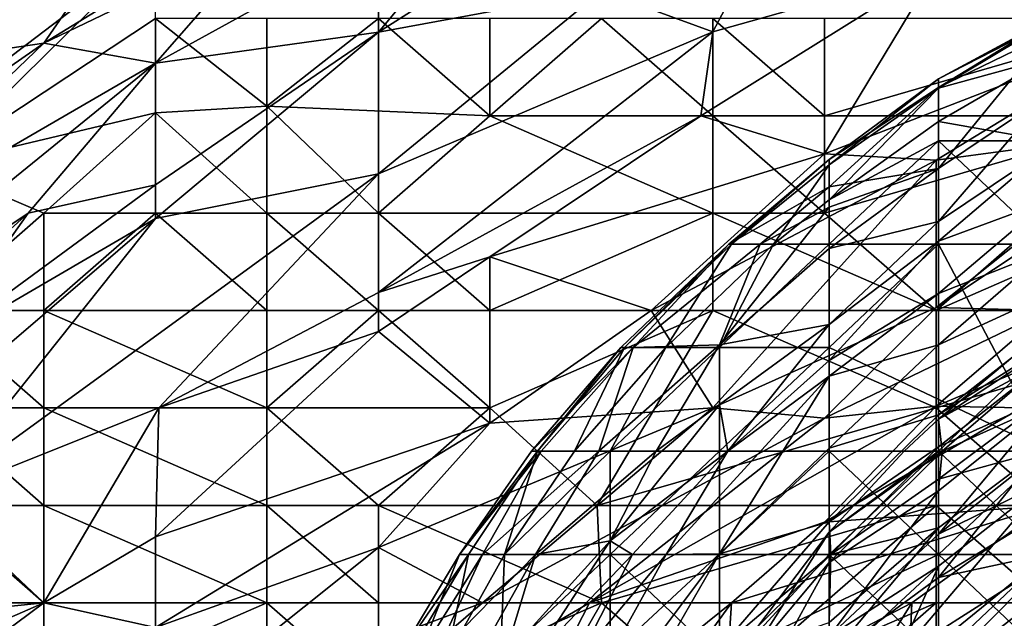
# Model space of a CAD drawing. Extents: x -1.1 to 1.1, y -0.36 to 0.36.
# Tile 107 of 256: x -1.0064 to -0.9669, y 0.2343 to 0.2584. Entities that reach past the tile are written whole.
import ezdxf

# ---------------------------------------------------------------- set-up
doc = ezdxf.new("R2010")
doc.units = 0

msp = doc.modelspace()

# ---------------------------------------------------------------- linework, layer by layer
for points in [[(-0.97859, 0.257877, 0.584769), (-0.983061, 0.259519, 0.596487), (-0.974119, 0.266357, 0.600394)], [(-0.974119, 0.266357, 0.600394), (-0.969648, 0.260409, 0.576956), (-0.97859, 0.257877, 0.584769)], [(-1.000946, 0.26131, 0.752737), (-1.000946, 0.265383, 0.748831), (-1.009887, 0.257547, 0.752737)], [(-1.009887, 0.260718, 0.748831), (-1.009887, 0.257547, 0.752737), (-1.000946, 0.265383, 0.748831)], [(-0.992004, 0.265645, 0.63555), (-1.005416, 0.257425, 0.639456), (-1.000946, 0.263922, 0.655081)], [(-0.992004, 0.265645, 0.63555), (-0.996475, 0.261734, 0.631644), (-1.005416, 0.257425, 0.639456)], [(-1.009887, 0.256765, 0.651175), (-1.000946, 0.263922, 0.655081), (-1.005416, 0.257425, 0.639456)], [(-1.009887, 0.259011, 0.662894), (-1.000946, 0.263922, 0.655081), (-1.009887, 0.256765, 0.651175)], [(-0.987532, 0.263235, 0.616019), (-0.983061, 0.263565, 0.608206), (-0.992004, 0.257869, 0.608206)], [(-0.992004, 0.257869, 0.608206), (-0.983061, 0.263565, 0.608206), (-0.983061, 0.259519, 0.596487)], [(-0.992004, 0.261557, 0.619925), (-0.987532, 0.263235, 0.616019), (-0.992004, 0.257869, 0.608206)], [(-0.969648, 0.260409, 0.576956), (-0.956235, 0.262183, 0.561331), (-0.960706, 0.258169, 0.557425)], [(-1.000946, 0.256627, 0.623831), (-1.005416, 0.257425, 0.639456), (-0.996475, 0.261734, 0.631644)], [(-0.996475, 0.261734, 0.631644), (-0.992004, 0.261557, 0.619925), (-1.000946, 0.256627, 0.623831)], [(-0.992004, 0.257869, 0.608206), (-1.000946, 0.256627, 0.623831), (-0.992004, 0.261557, 0.619925)], [(-1.000946, 0.258412, 0.754703), (-1.000946, 0.26131, 0.752737), (-1.009887, 0.252502, 0.756644)], [(-1.000946, 0.26131, 0.752737), (-1.009887, 0.254505, 0.75531), (-1.009887, 0.252502, 0.756644)], [(-1.000946, 0.26131, 0.752737), (-1.009887, 0.257547, 0.752737), (-1.009887, 0.254505, 0.75531)], [(-0.965159, 0.258322, 0.015164), (-0.960769, 0.260739, 0.011407), (-0.969548, 0.255989, 0.011407)], [(-0.960769, 0.260739, 0.011407), (-0.965159, 0.258242, 0.00765), (-0.969548, 0.255989, 0.011407)], [(-0.974119, 0.252988, 0.565237), (-0.979083, 0.254505, 0.576956), (-0.969648, 0.260409, 0.576956)], [(-0.97859, 0.257877, 0.584769), (-0.969648, 0.260409, 0.576956), (-0.979083, 0.254505, 0.576956)], [(-0.969648, 0.260409, 0.576956), (-0.960706, 0.258169, 0.557425), (-0.974119, 0.252988, 0.565237)], [(-0.983061, 0.259519, 0.596487), (-0.97859, 0.257877, 0.584769), (-0.992004, 0.252184, 0.592581)], [(-0.992004, 0.257869, 0.608206), (-0.983061, 0.259519, 0.596487), (-0.992004, 0.252184, 0.592581)], [(-1.000946, 0.254634, 0.756644), (-1.000946, 0.258412, 0.754703), (-1.009887, 0.252502, 0.756644)], [(-1.000946, 0.258412, 0.754703), (-0.996475, 0.254894, 0.756644), (-0.996475, 0.258412, 0.755257)], [(-0.996475, 0.254894, 0.756644), (-1.000946, 0.258412, 0.754703), (-1.000946, 0.254634, 0.756644)], [(-0.996475, 0.254894, 0.756644), (-0.987532, 0.254505, 0.756225), (-0.992004, 0.258412, 0.75536)], [(-0.992004, 0.258412, 0.75536), (-0.996475, 0.258412, 0.755257), (-0.996475, 0.254894, 0.756644)], [(-0.987532, 0.254505, 0.756225), (-0.987532, 0.258412, 0.755257), (-0.992004, 0.258412, 0.75536)], [(-0.987532, 0.254505, 0.756225), (-0.97859, 0.254505, 0.754863), (-0.983061, 0.258412, 0.754898)], [(-0.987532, 0.258412, 0.755257), (-0.987532, 0.254505, 0.756225), (-0.983061, 0.258412, 0.754898)], [(-0.983061, 0.258412, 0.754898), (-0.97859, 0.254505, 0.754863), (-0.97859, 0.258412, 0.754349)], [(-0.974119, 0.254505, 0.75405), (-0.974119, 0.258412, 0.753702), (-0.97859, 0.258412, 0.754349)], [(-0.974119, 0.254505, 0.75405), (-0.97859, 0.258412, 0.754349), (-0.97859, 0.254505, 0.754863)], [(-0.960706, 0.258412, 0.751263), (-0.974119, 0.258412, 0.753702), (-0.974119, 0.254505, 0.75405)], [(-0.960706, 0.258412, 0.751263), (-0.974119, 0.254505, 0.75405), (-0.960706, 0.254505, 0.75114)], [(-0.965159, 0.258322, 0.015164), (-0.969548, 0.255651, 0.015164), (-0.965159, 0.257774, 0.018921)], [(-0.965159, 0.258322, 0.015164), (-0.969548, 0.255989, 0.011407), (-0.969548, 0.255651, 0.015164)], [(-0.965159, 0.258242, 0.00765), (-0.965159, 0.256828, 0.003893), (-0.969548, 0.255625, 0.00765)], [(-0.969548, 0.255989, 0.011407), (-0.965159, 0.258242, 0.00765), (-0.969548, 0.255625, 0.00765)], [(-0.992004, 0.257869, 0.608206), (-1.000946, 0.251746, 0.608206), (-1.000946, 0.256627, 0.623831)], [(-1.000946, 0.250383, 0.6043), (-0.992004, 0.257869, 0.608206), (-0.992004, 0.252184, 0.592581)], [(-0.992004, 0.257869, 0.608206), (-1.000946, 0.250383, 0.6043), (-1.000946, 0.251746, 0.608206)], [(-0.97859, 0.257877, 0.584769), (-0.979083, 0.254505, 0.576956), (-0.992004, 0.247426, 0.580862)], [(-0.97859, 0.257877, 0.584769), (-0.992004, 0.247426, 0.580862), (-0.992004, 0.252184, 0.592581)], [(-0.974119, 0.252988, 0.565237), (-0.960706, 0.258169, 0.557425), (-0.969648, 0.252731, 0.557425)], [(-0.960706, 0.253927, 0.545706), (-0.969648, 0.252731, 0.557425), (-0.960706, 0.258169, 0.557425)], [(-1.009887, 0.256765, 0.651175), (-1.005416, 0.257425, 0.639456), (-1.020809, 0.246693, 0.643362)], [(-1.005416, 0.257425, 0.639456), (-1.014359, 0.248833, 0.631644), (-1.020809, 0.246693, 0.643362)], [(-1.005416, 0.257425, 0.639456), (-1.000946, 0.256627, 0.623831), (-1.014359, 0.248833, 0.631644)], [(-0.965159, 0.257774, 0.018921), (-0.969548, 0.25239, 0.030193), (-0.965159, 0.255339, 0.030193)], [(-0.969548, 0.25239, 0.030193), (-0.965159, 0.257774, 0.018921), (-0.969548, 0.255651, 0.015164)], [(-1.014359, 0.248833, 0.631644), (-1.000946, 0.256627, 0.623831), (-1.01883, 0.242085, 0.619925)], [(-1.006052, 0.250599, 0.616019), (-1.01883, 0.242085, 0.619925), (-1.000946, 0.256627, 0.623831)], [(-1.006052, 0.250599, 0.616019), (-1.000946, 0.256627, 0.623831), (-1.000946, 0.251746, 0.608206)], [(-0.965159, 0.256828, 0.003893), (-0.969548, 0.254286, 0.003893), (-0.969548, 0.255625, 0.00765)], [(-0.965159, 0.256828, 0.003893), (-0.965159, 0.25351, 0.001174), (-0.969548, 0.254286, 0.003893)], [(-0.969548, 0.255651, 0.015164), (-0.969548, 0.255989, 0.011407), (-0.973938, 0.252759, 0.011407)], [(-0.969548, 0.255989, 0.011407), (-0.969548, 0.255625, 0.00765), (-0.973938, 0.252546, 0.00765)], [(-0.969548, 0.255989, 0.011407), (-0.973938, 0.252546, 0.00765), (-0.973938, 0.252759, 0.011407)], [(-0.969548, 0.255651, 0.015164), (-0.973938, 0.251658, 0.018921), (-0.969548, 0.25239, 0.030193)], [(-0.973938, 0.251658, 0.018921), (-0.969548, 0.255651, 0.015164), (-0.973938, 0.252759, 0.011407)], [(-0.969548, 0.255625, 0.00765), (-0.969548, 0.254286, 0.003893), (-0.973938, 0.251141, 0.003893)], [(-0.969548, 0.255625, 0.00765), (-0.973938, 0.251141, 0.003893), (-0.973938, 0.252546, 0.00765)], [(-0.969548, 0.250266, 0.041464), (-0.965159, 0.253212, 0.041464), (-0.965159, 0.255339, 0.030193)], [(-0.969548, 0.250266, 0.041464), (-0.965159, 0.255339, 0.030193), (-0.969548, 0.25239, 0.030193)], [(-1.005416, 0.250599, 0.758179), (-1.000946, 0.254634, 0.756644), (-1.009887, 0.252502, 0.756644)], [(-1.005416, 0.250599, 0.758179), (-1.000946, 0.250599, 0.758222), (-1.000946, 0.254634, 0.756644)], [(-1.000946, 0.254634, 0.756644), (-0.996475, 0.250599, 0.757996), (-0.996475, 0.254894, 0.756644)], [(-0.996475, 0.250599, 0.757996), (-1.000946, 0.254634, 0.756644), (-1.000946, 0.250599, 0.758222)], [(-0.996475, 0.254894, 0.756644), (-0.992004, 0.250599, 0.757543), (-0.987532, 0.254505, 0.756225)], [(-0.992004, 0.250599, 0.757543), (-0.996475, 0.254894, 0.756644), (-0.996475, 0.250599, 0.757996)], [(-0.97859, 0.250599, 0.755303), (-0.987532, 0.254505, 0.756225), (-0.992004, 0.250599, 0.757543)], [(-0.979083, 0.254505, 0.576956), (-0.987532, 0.248856, 0.576956), (-0.992004, 0.247426, 0.580862)], [(-0.97859, 0.250599, 0.755303), (-0.97859, 0.254505, 0.754863), (-0.987532, 0.254505, 0.756225)], [(-0.979083, 0.254505, 0.576956), (-0.974119, 0.252988, 0.565237), (-0.987532, 0.248856, 0.576956)], [(-0.974119, 0.250599, 0.754202), (-0.974119, 0.254505, 0.75405), (-0.97859, 0.254505, 0.754863)], [(-0.974119, 0.250599, 0.754202), (-0.97859, 0.254505, 0.754863), (-0.97859, 0.250599, 0.755303)], [(-0.974119, 0.250599, 0.754202), (-0.960706, 0.254505, 0.75114), (-0.974119, 0.254505, 0.75405)], [(-0.960706, 0.254505, 0.75114), (-0.974119, 0.250599, 0.754202), (-0.969648, 0.246693, 0.753134)], [(-0.973938, 0.251141, 0.003893), (-0.969548, 0.254286, 0.003893), (-0.969548, 0.25351, 0.002993)], [(-0.960706, 0.254505, 0.75114), (-0.969648, 0.246693, 0.753134), (-0.960706, 0.250599, 0.750832)], [(-0.969548, 0.25351, 0.002993), (-0.969548, 0.254286, 0.003893), (-0.965159, 0.25351, 0.001174)], [(-0.969648, 0.252731, 0.557425), (-0.960706, 0.253927, 0.545706), (-0.969648, 0.246817, 0.5418)], [(-0.960706, 0.253927, 0.545706), (-0.963938, 0.250599, 0.5418), (-0.969648, 0.246817, 0.5418)], [(-0.969548, 0.25351, 0.002993), (-0.969548, 0.24936, 0.000506), (-0.973938, 0.24936, 0.002018)], [(-0.973938, 0.24936, 0.002018), (-0.973938, 0.251141, 0.003893), (-0.969548, 0.25351, 0.002993)], [(-0.969548, 0.25351, 0.002993), (-0.965159, 0.25351, 0.001174), (-0.965159, 0.24936, 0.000335)], [(-0.965159, 0.24936, 0.000335), (-0.969548, 0.24936, 0.000506), (-0.969548, 0.25351, 0.002993)], [(-0.969548, 0.24948, 0.045221), (-0.965159, 0.253212, 0.041464), (-0.969548, 0.250266, 0.041464)], [(-0.965159, 0.253212, 0.041464), (-0.969548, 0.24948, 0.045221), (-0.965159, 0.251096, 0.052735)], [(-0.987532, 0.248856, 0.576956), (-0.974119, 0.252988, 0.565237), (-0.981064, 0.246693, 0.561331)], [(-0.969648, 0.252731, 0.557425), (-0.981064, 0.246693, 0.561331), (-0.974119, 0.252988, 0.565237)], [(-0.981064, 0.246693, 0.561331), (-0.969648, 0.252731, 0.557425), (-0.97859, 0.242787, 0.547459)], [(-0.969648, 0.252731, 0.557425), (-0.969648, 0.246817, 0.5418), (-0.97859, 0.242787, 0.547459)], [(-0.973938, 0.251658, 0.018921), (-0.973938, 0.252759, 0.011407), (-0.977952, 0.24936, 0.011407)], [(-0.973938, 0.252759, 0.011407), (-0.977842, 0.24936, 0.00765), (-0.977952, 0.24936, 0.011407)], [(-0.973938, 0.252759, 0.011407), (-0.973938, 0.252546, 0.00765), (-0.977842, 0.24936, 0.00765)], [(-1.009887, 0.252502, 0.756644), (-1.009887, 0.246693, 0.759714), (-1.005416, 0.250599, 0.758179)], [(-0.976161, 0.24936, 0.003893), (-0.977842, 0.24936, 0.00765), (-0.973938, 0.252546, 0.00765)], [(-0.973938, 0.252546, 0.00765), (-0.973938, 0.251141, 0.003893), (-0.976161, 0.24936, 0.003893)], [(-0.969548, 0.25239, 0.030193), (-0.973938, 0.24918, 0.030193), (-0.969548, 0.250266, 0.041464)], [(-0.973938, 0.250844, 0.022678), (-0.969548, 0.25239, 0.030193), (-0.973938, 0.251658, 0.018921)], [(-0.973938, 0.250844, 0.022678), (-0.973938, 0.24918, 0.030193), (-0.969548, 0.25239, 0.030193)], [(-0.992004, 0.252184, 0.592581), (-1.009887, 0.239171, 0.592581), (-1.000946, 0.250383, 0.6043)], [(-0.992004, 0.252184, 0.592581), (-1.000814, 0.242787, 0.584769), (-1.009887, 0.239171, 0.592581)], [(-0.992004, 0.247426, 0.580862), (-1.000814, 0.242787, 0.584769), (-0.992004, 0.252184, 0.592581)], [(-1.000946, 0.251746, 0.608206), (-1.000946, 0.250383, 0.6043), (-1.009887, 0.245179, 0.608206)], [(-1.006052, 0.250599, 0.616019), (-1.000946, 0.251746, 0.608206), (-1.009887, 0.245179, 0.608206)], [(-0.977952, 0.24936, 0.011407), (-0.976697, 0.24936, 0.018921), (-0.973938, 0.251658, 0.018921)], [(-0.973938, 0.250844, 0.022678), (-0.973938, 0.251658, 0.018921), (-0.976697, 0.24936, 0.018921)], [(-0.976161, 0.24936, 0.003893), (-0.973938, 0.251141, 0.003893), (-0.973938, 0.24936, 0.002018)], [(-0.965159, 0.249115, 0.064007), (-0.965159, 0.251096, 0.052735), (-0.969548, 0.247376, 0.056493)], [(-0.969548, 0.247376, 0.056493), (-0.965159, 0.251096, 0.052735), (-0.969548, 0.24948, 0.045221)], [(-0.978328, 0.245319, 0.030193), (-0.973938, 0.24918, 0.030193), (-0.973938, 0.250844, 0.022678)], [(-0.978328, 0.245319, 0.030193), (-0.973938, 0.250844, 0.022678), (-0.976697, 0.24936, 0.018921)], [(-1.006052, 0.250599, 0.616019), (-1.014359, 0.243087, 0.612112), (-1.01883, 0.242085, 0.619925)], [(-1.006052, 0.250599, 0.616019), (-1.009887, 0.245179, 0.608206), (-1.014359, 0.243087, 0.612112)], [(-1.000946, 0.250383, 0.6043), (-1.014359, 0.23888, 0.600567), (-1.009887, 0.245179, 0.608206)], [(-1.000946, 0.250383, 0.6043), (-1.009887, 0.239171, 0.592581), (-1.014359, 0.23888, 0.600567)], [(-1.005416, 0.246693, 0.759755), (-1.005416, 0.250599, 0.758179), (-1.009887, 0.246693, 0.759714)], [(-1.005416, 0.250599, 0.758179), (-1.005416, 0.246693, 0.759755), (-1.000946, 0.250599, 0.758222)], [(-0.996475, 0.246693, 0.75891), (-1.000946, 0.250599, 0.758222), (-1.005416, 0.246693, 0.759755)], [(-1.000946, 0.250599, 0.758222), (-0.996475, 0.246693, 0.75891), (-0.996475, 0.250599, 0.757996)], [(-0.992004, 0.246693, 0.758166), (-0.992004, 0.250599, 0.757543), (-0.996475, 0.250599, 0.757996)], [(-0.996475, 0.250599, 0.757996), (-0.996475, 0.246693, 0.75891), (-0.992004, 0.246693, 0.758166)], [(-0.987532, 0.246693, 0.757346), (-0.97859, 0.250599, 0.755303), (-0.992004, 0.250599, 0.757543)], [(-0.987532, 0.246693, 0.757346), (-0.992004, 0.250599, 0.757543), (-0.992004, 0.246693, 0.758166)], [(-0.97859, 0.246693, 0.755479), (-0.97859, 0.250599, 0.755303), (-0.987532, 0.246693, 0.757346)], [(-0.969648, 0.246693, 0.753134), (-0.974119, 0.250599, 0.754202), (-0.97859, 0.250599, 0.755303)], [(-0.969648, 0.246693, 0.753134), (-0.97859, 0.250599, 0.755303), (-0.97859, 0.246693, 0.755479)], [(-0.969648, 0.246817, 0.5418), (-0.963938, 0.250599, 0.5418), (-0.965177, 0.246693, 0.532204)], [(-0.956235, 0.246693, 0.748856), (-0.960706, 0.250599, 0.750832), (-0.969648, 0.246693, 0.753134)], [(-0.969548, 0.24948, 0.045221), (-0.969548, 0.250266, 0.041464), (-0.973938, 0.246142, 0.045221)], [(-0.973938, 0.246142, 0.045221), (-0.969548, 0.250266, 0.041464), (-0.973938, 0.24918, 0.030193)], [(-0.977952, 0.24936, 0.011407), (-0.982286, 0.24521, 0.011407), (-0.981788, 0.24521, 0.015164)], [(-0.977952, 0.24936, 0.011407), (-0.982135, 0.24521, 0.00765), (-0.982286, 0.24521, 0.011407)], [(-0.977952, 0.24936, 0.011407), (-0.977842, 0.24936, 0.00765), (-0.982135, 0.24521, 0.00765)], [(-0.977842, 0.24936, 0.00765), (-0.980482, 0.24521, 0.003893), (-0.982135, 0.24521, 0.00765)], [(-0.976697, 0.24936, 0.018921), (-0.981788, 0.24521, 0.015164), (-0.978328, 0.245319, 0.030193)], [(-0.976697, 0.24936, 0.018921), (-0.977952, 0.24936, 0.011407), (-0.981788, 0.24521, 0.015164)], [(-0.977842, 0.24936, 0.00765), (-0.976161, 0.24936, 0.003893), (-0.980482, 0.24521, 0.003893)], [(-0.976161, 0.24936, 0.003893), (-0.978328, 0.24521, 0.001857), (-0.980482, 0.24521, 0.003893)], [(-0.973938, 0.24936, 0.002018), (-0.973938, 0.24521, 0.000196), (-0.978328, 0.24521, 0.001857)], [(-0.973938, 0.24936, 0.002018), (-0.978328, 0.24521, 0.001857), (-0.976161, 0.24936, 0.003893)], [(-0.973938, 0.24918, 0.030193), (-0.978328, 0.245319, 0.030193), (-0.973938, 0.246142, 0.045221)], [(-0.973938, 0.244691, 0.052735), (-0.969548, 0.247376, 0.056493), (-0.969548, 0.24948, 0.045221)], [(-0.969548, 0.24948, 0.045221), (-0.973938, 0.246142, 0.045221), (-0.973938, 0.244691, 0.052735)], [(-0.973938, 0.24521, 0.000196), (-0.973938, 0.24936, 0.002018), (-0.969548, 0.24936, 0.000506)], [(-0.973938, 0.24521, 0.000196), (-0.969548, 0.24936, 0.000506), (-0.965159, 0.24106)], [(-0.960769, 0.249366, 0.079035), (-0.965159, 0.249115, 0.064007), (-0.969548, 0.245314, 0.067764)], [(-0.960769, 0.249366, 0.079035), (-0.969548, 0.242514, 0.082792), (-0.960769, 0.248084, 0.08655)], [(-0.969548, 0.242514, 0.082792), (-0.960769, 0.249366, 0.079035), (-0.969548, 0.245314, 0.067764)], [(-0.965159, 0.24936, 0.000335), (-0.965159, 0.24106), (-0.969548, 0.24936, 0.000506)], [(-0.969548, 0.245314, 0.067764), (-0.965159, 0.249115, 0.064007), (-0.969548, 0.247376, 0.056493)], [(-0.992004, 0.247426, 0.580862), (-0.987532, 0.248856, 0.576956), (-0.992004, 0.245858, 0.576956)], [(-0.987532, 0.242179, 0.561331), (-0.992004, 0.245858, 0.576956), (-0.987532, 0.248856, 0.576956)], [(-0.987532, 0.248856, 0.576956), (-0.981064, 0.246693, 0.561331), (-0.987532, 0.242179, 0.561331)], [(-0.960769, 0.248084, 0.08655), (-0.969548, 0.241227, 0.090307), (-0.965159, 0.243212, 0.097821)], [(-0.960769, 0.248084, 0.08655), (-0.969548, 0.242514, 0.082792), (-0.969548, 0.241227, 0.090307)], [(-0.992004, 0.247426, 0.580862), (-0.992004, 0.245858, 0.576956), (-1.000814, 0.242787, 0.584769)], [(-0.969548, 0.247376, 0.056493), (-0.973938, 0.244065, 0.056493), (-0.969548, 0.245314, 0.067764)], [(-0.969548, 0.247376, 0.056493), (-0.973938, 0.244691, 0.052735), (-0.973938, 0.244065, 0.056493)], [(-0.97859, 0.242787, 0.547459), (-0.969648, 0.246817, 0.5418), (-0.974119, 0.242376, 0.537894)], [(-0.965177, 0.246693, 0.532204), (-0.974119, 0.242376, 0.537894), (-0.969648, 0.246817, 0.5418)], [(-1.005416, 0.242787, 0.760787), (-1.005416, 0.246693, 0.759755), (-1.009887, 0.246693, 0.759714)], [(-1.005416, 0.242787, 0.760787), (-1.009887, 0.246693, 0.759714), (-1.009887, 0.242787, 0.761111)], [(-1.005416, 0.246693, 0.759755), (-0.996475, 0.242787, 0.759543), (-0.996475, 0.246693, 0.75891)], [(-1.005416, 0.246693, 0.759755), (-1.005416, 0.242787, 0.760787), (-0.996475, 0.242787, 0.759543)], [(-0.987532, 0.242787, 0.757724), (-0.992004, 0.246693, 0.758166), (-0.996475, 0.242787, 0.759543)], [(-0.996475, 0.242787, 0.759543), (-0.992004, 0.246693, 0.758166), (-0.996475, 0.246693, 0.75891)], [(-0.987532, 0.242787, 0.757724), (-0.987532, 0.246693, 0.757346), (-0.992004, 0.246693, 0.758166)], [(-0.97859, 0.246693, 0.755479), (-0.987532, 0.246693, 0.757346), (-0.987532, 0.242787, 0.757724)], [(-0.97859, 0.242787, 0.547459), (-0.987532, 0.242179, 0.561331), (-0.981064, 0.246693, 0.561331)], [(-0.983235, 0.23888, 0.756644), (-0.97859, 0.246693, 0.755479), (-0.987532, 0.242787, 0.757724)], [(-0.983235, 0.23888, 0.756644), (-0.969648, 0.242787, 0.752878), (-0.97859, 0.246693, 0.755479)], [(-0.969648, 0.242787, 0.752878), (-0.969648, 0.246693, 0.753134), (-0.97859, 0.246693, 0.755479)], [(-0.974119, 0.242376, 0.537894), (-0.965177, 0.246693, 0.532204), (-0.969648, 0.242855, 0.530081)], [(-0.969648, 0.242787, 0.752878), (-0.956235, 0.246693, 0.748856), (-0.969648, 0.246693, 0.753134)], [(-0.965177, 0.246693, 0.532204), (-0.96058, 0.246693, 0.522269), (-0.969648, 0.242855, 0.530081)], [(-0.96058, 0.246693, 0.522269), (-0.966215, 0.242787, 0.522269), (-0.969648, 0.242855, 0.530081)], [(-0.956235, 0.246693, 0.748856), (-0.969648, 0.242787, 0.752878), (-0.965177, 0.23888, 0.750627)], [(-0.977992, 0.24106, 0.052735), (-0.973938, 0.246142, 0.045221), (-0.978328, 0.242924, 0.041464)], [(-0.978328, 0.242924, 0.041464), (-0.973938, 0.246142, 0.045221), (-0.978328, 0.245319, 0.030193)], [(-0.973938, 0.246142, 0.045221), (-0.977992, 0.24106, 0.052735), (-0.973938, 0.244691, 0.052735)], [(-0.965159, 0.244702, 0.018921), (-0.969548, 0.242338, 0.015164), (-0.965159, 0.246013, 0.015164)], [(-0.969548, 0.242338, 0.015164), (-0.965159, 0.24521, 0.013398), (-0.965159, 0.246013, 0.015164)], [(-0.992004, 0.245858, 0.576956), (-0.987532, 0.242179, 0.561331), (-1.000946, 0.23762, 0.57305)], [(-1.000814, 0.242787, 0.584769), (-0.992004, 0.245858, 0.576956), (-1.000946, 0.23762, 0.57305)], [(-0.985624, 0.24106, 0.00765), (-0.985863, 0.24106, 0.011407), (-0.982286, 0.24521, 0.011407)], [(-0.982286, 0.24521, 0.011407), (-0.985863, 0.24106, 0.011407), (-0.981788, 0.24521, 0.015164)], [(-0.985863, 0.24106, 0.011407), (-0.985484, 0.24106, 0.015164), (-0.981788, 0.24521, 0.015164)], [(-0.982135, 0.24521, 0.00765), (-0.985624, 0.24106, 0.00765), (-0.982286, 0.24521, 0.011407)], [(-0.985624, 0.24106, 0.00765), (-0.982135, 0.24521, 0.00765), (-0.984136, 0.24106, 0.003893)], [(-0.981788, 0.24521, 0.015164), (-0.985484, 0.24106, 0.015164), (-0.983164, 0.24106, 0.026436)], [(-0.980482, 0.24521, 0.003893), (-0.984136, 0.24106, 0.003893), (-0.982135, 0.24521, 0.00765)], [(-0.982718, 0.24106, 0.002365), (-0.984136, 0.24106, 0.003893), (-0.980482, 0.24521, 0.003893)], [(-0.978328, 0.245319, 0.030193), (-0.983164, 0.24106, 0.026436), (-0.980864, 0.24106, 0.037707)], [(-0.983164, 0.24106, 0.026436), (-0.978328, 0.245319, 0.030193), (-0.981788, 0.24521, 0.015164)], [(-0.978328, 0.24106, 0.000168), (-0.982718, 0.24106, 0.002365), (-0.978328, 0.24521, 0.001857)], [(-0.982718, 0.24106, 0.002365), (-0.980482, 0.24521, 0.003893), (-0.978328, 0.24521, 0.001857)], [(-0.978328, 0.245319, 0.030193), (-0.980864, 0.24106, 0.037707), (-0.978328, 0.242924, 0.041464)], [(-0.973938, 0.24521, 0.000196), (-0.978328, 0.24106, 0.000168), (-0.978328, 0.24521, 0.001857)], [(-0.973938, 0.24521, 0.000196), (-0.973938, 0.24106, 0.000042), (-0.978328, 0.24106, 0.000168)], [(-0.969548, 0.245314, 0.067764), (-0.973938, 0.241179, 0.071521), (-0.969548, 0.242514, 0.082792)], [(-0.973938, 0.241179, 0.071521), (-0.969548, 0.245314, 0.067764), (-0.973938, 0.244065, 0.056493)], [(-0.965159, 0.24106), (-0.973938, 0.24106, 0.000042), (-0.973938, 0.24521, 0.000196)], [(-0.965159, 0.24106, 0.011738), (-0.965159, 0.24521, 0.013398), (-0.969548, 0.24106, 0.012753)], [(-0.969548, 0.242338, 0.015164), (-0.969548, 0.24106, 0.012753), (-0.965159, 0.24521, 0.013398)], [(-0.973938, 0.244065, 0.056493), (-0.973938, 0.244691, 0.052735), (-0.977992, 0.24106, 0.052735)], [(-0.969398, 0.24106, 0.018921), (-0.969548, 0.242338, 0.015164), (-0.965159, 0.244702, 0.018921)], [(-0.965159, 0.239879, 0.030193), (-0.969548, 0.237729, 0.026436), (-0.960769, 0.244662, 0.026436)], [(-0.969548, 0.237729, 0.026436), (-0.965159, 0.242967, 0.022678), (-0.960769, 0.244662, 0.026436)], [(-0.969398, 0.24106, 0.018921), (-0.965159, 0.244702, 0.018921), (-0.965159, 0.242967, 0.022678)], [(-0.978328, 0.23694, 0.071521), (-0.973938, 0.244065, 0.056493), (-0.980463, 0.23691, 0.06025)], [(-0.973938, 0.244065, 0.056493), (-0.977992, 0.24106, 0.052735), (-0.980463, 0.23691, 0.06025)], [(-0.978328, 0.23694, 0.071521), (-0.973938, 0.241179, 0.071521), (-0.973938, 0.244065, 0.056493)], [(-0.965159, 0.243212, 0.097821), (-0.969548, 0.239927, 0.097821), (-0.965477, 0.24106, 0.109092)], [(-0.969548, 0.239927, 0.097821), (-0.965159, 0.243212, 0.097821), (-0.969548, 0.241227, 0.090307)], [(-1.005416, 0.23888, 0.761454), (-1.005416, 0.242787, 0.760787), (-1.009887, 0.242787, 0.761111)], [(-1.009887, 0.242787, 0.761111), (-1.009887, 0.23888, 0.762137), (-1.005416, 0.23888, 0.761454)], [(-1.009887, 0.239171, 0.592581), (-1.000814, 0.242787, 0.584769), (-1.005416, 0.234974, 0.574995)], [(-0.996475, 0.23888, 0.759954), (-0.996475, 0.242787, 0.759543), (-1.005416, 0.242787, 0.760787)], [(-0.996475, 0.23888, 0.759954), (-1.005416, 0.242787, 0.760787), (-1.005416, 0.23888, 0.761454)], [(-1.000946, 0.23762, 0.57305), (-1.005416, 0.234974, 0.574995), (-1.000814, 0.242787, 0.584769)], [(-0.987532, 0.242787, 0.757724), (-0.996475, 0.242787, 0.759543), (-0.992004, 0.23888, 0.758822)], [(-0.992004, 0.23888, 0.758822), (-0.996475, 0.242787, 0.759543), (-0.996475, 0.23888, 0.759954)], [(-0.987532, 0.242179, 0.561331), (-0.97859, 0.242787, 0.547459), (-0.992004, 0.237182, 0.557425)], [(-0.983235, 0.23888, 0.756644), (-0.987532, 0.242787, 0.757724), (-0.992004, 0.23888, 0.758822)], [(-0.97859, 0.242787, 0.547459), (-0.987832, 0.234974, 0.545706), (-0.992004, 0.237182, 0.557425)], [(-0.97859, 0.242787, 0.547459), (-0.974119, 0.242376, 0.537894), (-0.987832, 0.234974, 0.545706)], [(-0.974119, 0.242376, 0.537894), (-0.969648, 0.242855, 0.530081), (-0.983542, 0.234974, 0.537894)], [(-0.969648, 0.242855, 0.530081), (-0.974119, 0.238206, 0.526175), (-0.983542, 0.234974, 0.537894)], [(-0.969648, 0.23888, 0.752318), (-0.969648, 0.242787, 0.752878), (-0.983235, 0.23888, 0.756644)], [(-0.978328, 0.242924, 0.041464), (-0.982718, 0.237462, 0.045221), (-0.977992, 0.24106, 0.052735)], [(-0.982718, 0.237462, 0.045221), (-0.978328, 0.242924, 0.041464), (-0.980864, 0.24106, 0.037707)], [(-0.969648, 0.242855, 0.530081), (-0.966215, 0.242787, 0.522269), (-0.974119, 0.238206, 0.526175)], [(-0.974119, 0.238206, 0.526175), (-0.966215, 0.242787, 0.522269), (-0.965177, 0.23888, 0.508059)], [(-0.965177, 0.23888, 0.750627), (-0.969648, 0.242787, 0.752878), (-0.969648, 0.23888, 0.752318)], [(-0.969548, 0.237729, 0.026436), (-0.969548, 0.239461, 0.022678), (-0.965159, 0.242967, 0.022678)], [(-0.969548, 0.239461, 0.022678), (-0.969398, 0.24106, 0.018921), (-0.965159, 0.242967, 0.022678)], [(-0.969548, 0.242514, 0.082792), (-0.973938, 0.238213, 0.08655), (-0.969548, 0.241227, 0.090307)], [(-0.973938, 0.238213, 0.08655), (-0.969548, 0.242514, 0.082792), (-0.973938, 0.241179, 0.071521)], [(-0.987532, 0.242179, 0.561331), (-0.992004, 0.237182, 0.557425), (-1.000946, 0.233981, 0.565237)], [(-0.987532, 0.242179, 0.561331), (-1.000946, 0.233981, 0.565237), (-1.000946, 0.23762, 0.57305)], [(-0.987832, 0.234974, 0.545706), (-0.974119, 0.242376, 0.537894), (-0.983542, 0.234974, 0.537894)], [(-0.969398, 0.24106, 0.018921), (-0.97093, 0.24106, 0.015164), (-0.969548, 0.242338, 0.015164)], [(-0.969548, 0.242338, 0.015164), (-0.97093, 0.24106, 0.015164), (-0.969548, 0.24106, 0.012753)], [(-0.97387, 0.23691, 0.094064), (-0.969548, 0.241227, 0.090307), (-0.973938, 0.238213, 0.08655)], [(-0.969548, 0.239927, 0.097821), (-0.969548, 0.241227, 0.090307), (-0.97387, 0.23691, 0.094064)], [(-0.985863, 0.24106, 0.011407), (-0.988754, 0.23691, 0.011407), (-0.985484, 0.24106, 0.015164)], [(-0.985624, 0.24106, 0.00765), (-0.988754, 0.23691, 0.011407), (-0.985863, 0.24106, 0.011407)], [(-0.988394, 0.23691, 0.00765), (-0.988754, 0.23691, 0.011407), (-0.985624, 0.24106, 0.00765)], [(-0.988754, 0.23691, 0.011407), (-0.987825, 0.23691, 0.018921), (-0.985484, 0.24106, 0.015164)], [(-0.98695, 0.23691, 0.003893), (-0.988394, 0.23691, 0.00765), (-0.985624, 0.24106, 0.00765)], [(-0.987825, 0.23691, 0.018921), (-0.985712, 0.23691, 0.030193), (-0.983164, 0.24106, 0.026436)], [(-0.985484, 0.24106, 0.015164), (-0.987825, 0.23691, 0.018921), (-0.983164, 0.24106, 0.026436)], [(-0.98695, 0.23691, 0.003893), (-0.985624, 0.24106, 0.00765), (-0.984136, 0.24106, 0.003893)], [(-0.98695, 0.23691, 0.003893), (-0.984136, 0.24106, 0.003893), (-0.982718, 0.24106, 0.002365)], [(-0.982718, 0.23691, 0.000535), (-0.98695, 0.23691, 0.003893), (-0.982718, 0.24106, 0.002365)], [(-0.980864, 0.24106, 0.037707), (-0.985712, 0.23691, 0.030193), (-0.982718, 0.237462, 0.045221)], [(-0.983164, 0.24106, 0.026436), (-0.985712, 0.23691, 0.030193), (-0.980864, 0.24106, 0.037707)], [(-0.982718, 0.237462, 0.045221), (-0.981813, 0.23691, 0.052735), (-0.977992, 0.24106, 0.052735)], [(-0.982718, 0.23691, 0.000535), (-0.982718, 0.24106, 0.002365), (-0.978328, 0.24106, 0.000168)], [(-0.982718, 0.23691, 0.000535), (-0.978328, 0.24106, 0.000168), (-0.978328, 0.23691, 0.000089)], [(-0.977992, 0.24106, 0.052735), (-0.981813, 0.23691, 0.052735), (-0.980463, 0.23691, 0.06025)], [(-0.973938, 0.241179, 0.071521), (-0.978328, 0.23694, 0.071521), (-0.973938, 0.238213, 0.08655)], [(-0.978328, 0.23691, 0.000089), (-0.973938, 0.24106, 0.000042), (-0.969548, 0.23691, 0.000039)], [(-0.978328, 0.23691, 0.000089), (-0.978328, 0.24106, 0.000168), (-0.973938, 0.24106, 0.000042)], [(-0.973938, 0.23691, 0.01361), (-0.969548, 0.24106, 0.012753), (-0.973938, 0.237806, 0.015164)], [(-0.97093, 0.24106, 0.015164), (-0.973938, 0.237806, 0.015164), (-0.969548, 0.24106, 0.012753)], [(-0.973938, 0.24106, 0.000042), (-0.965159, 0.24106), (-0.969548, 0.23691, 0.000039)], [(-0.973938, 0.236593, 0.018921), (-0.969398, 0.24106, 0.018921), (-0.969548, 0.239461, 0.022678)], [(-0.973938, 0.236593, 0.018921), (-0.973938, 0.237806, 0.015164), (-0.969398, 0.24106, 0.018921)], [(-0.969398, 0.24106, 0.018921), (-0.973938, 0.237806, 0.015164), (-0.97093, 0.24106, 0.015164)], [(-0.969548, 0.23691, 0.011736), (-0.969548, 0.24106, 0.012753), (-0.973938, 0.23691, 0.01361)], [(-0.969548, 0.24106, 0.012753), (-0.965159, 0.23691, 0.012727), (-0.965159, 0.24106, 0.011738)], [(-0.969548, 0.24106, 0.012753), (-0.969548, 0.23691, 0.011736), (-0.965159, 0.23691, 0.012727)], [(-0.965159, 0.236934, 0.135392), (-0.961261, 0.24106, 0.127878), (-0.969548, 0.235988, 0.120364)], [(-0.965477, 0.24106, 0.109092), (-0.969548, 0.235988, 0.120364), (-0.961261, 0.24106, 0.127878)], [(-0.965159, 0.24106), (-0.95199, 0.23691, 0.000206), (-0.969548, 0.23691, 0.000039)], [(-0.965477, 0.24106, 0.109092), (-0.969548, 0.237975, 0.109092), (-0.969548, 0.235988, 0.120364)], [(-0.969548, 0.237975, 0.109092), (-0.965477, 0.24106, 0.109092), (-0.969548, 0.239927, 0.097821)], [(-0.969548, 0.237975, 0.109092), (-0.969548, 0.239927, 0.097821), (-0.97387, 0.23691, 0.094064)], [(-0.9712, 0.23276, 0.037707), (-0.965159, 0.239879, 0.030193), (-0.965159, 0.236618, 0.041464)], [(-0.969548, 0.236438, 0.030193), (-0.965159, 0.239879, 0.030193), (-0.9712, 0.23276, 0.037707)], [(-0.969548, 0.237729, 0.026436), (-0.965159, 0.239879, 0.030193), (-0.969548, 0.236438, 0.030193)], [(-0.969548, 0.237729, 0.026436), (-0.973938, 0.233619, 0.026436), (-0.969548, 0.239461, 0.022678)], [(-0.973938, 0.236593, 0.018921), (-0.969548, 0.239461, 0.022678), (-0.973938, 0.233619, 0.026436)], [(-1.01883, 0.233587, 0.596487), (-1.009887, 0.239171, 0.592581), (-1.005416, 0.234974, 0.574995)], [(-1.005416, 0.234974, 0.76209), (-1.009887, 0.23888, 0.762137), (-1.014359, 0.234974, 0.763555)], [(-1.005416, 0.234974, 0.76209), (-1.005416, 0.23888, 0.761454), (-1.009887, 0.23888, 0.762137)], [(-0.996475, 0.234974, 0.760116), (-1.005416, 0.23888, 0.761454), (-1.005416, 0.234974, 0.76209)], [(-0.996475, 0.234974, 0.760116), (-0.996475, 0.23888, 0.759954), (-1.005416, 0.23888, 0.761454)], [(-0.992004, 0.234974, 0.758941), (-0.992004, 0.23888, 0.758822), (-0.996475, 0.23888, 0.759954)], [(-0.992004, 0.234974, 0.758941), (-0.996475, 0.23888, 0.759954), (-0.996475, 0.234974, 0.760116)], [(-0.983061, 0.234974, 0.756348), (-0.992004, 0.23888, 0.758822), (-0.992004, 0.234974, 0.758941)], [(-0.983235, 0.23888, 0.756644), (-0.992004, 0.23888, 0.758822), (-0.983061, 0.234974, 0.756348)], [(-0.983061, 0.234974, 0.756348), (-0.969648, 0.23888, 0.752318), (-0.983235, 0.23888, 0.756644)], [(-0.97859, 0.231068, 0.754234), (-0.969648, 0.23888, 0.752318), (-0.983061, 0.234974, 0.756348)], [(-0.969648, 0.234974, 0.751516), (-0.969648, 0.23888, 0.752318), (-0.97859, 0.231068, 0.754234)], [(-0.977847, 0.234974, 0.526175), (-0.965177, 0.23888, 0.508059), (-0.970621, 0.234974, 0.51055)], [(-0.977847, 0.234974, 0.526175), (-0.974119, 0.238206, 0.526175), (-0.965177, 0.23888, 0.508059)], [(-0.965799, 0.234974, 0.498831), (-0.970621, 0.234974, 0.51055), (-0.965177, 0.23888, 0.508059)], [(-0.965177, 0.23888, 0.750627), (-0.969648, 0.23888, 0.752318), (-0.965177, 0.234974, 0.749509)], [(-0.969648, 0.234974, 0.751516), (-0.965177, 0.234974, 0.749509), (-0.969648, 0.23888, 0.752318)], [(-0.983542, 0.234974, 0.537894), (-0.974119, 0.238206, 0.526175), (-0.977847, 0.234974, 0.526175)], [(-0.978328, 0.233122, 0.090307), (-0.97387, 0.23691, 0.094064), (-0.973938, 0.238213, 0.08655)], [(-0.978328, 0.233122, 0.090307), (-0.973938, 0.238213, 0.08655), (-0.978328, 0.23694, 0.071521)], [(-0.977735, 0.23276, 0.015164), (-0.973938, 0.237806, 0.015164), (-0.977129, 0.23276, 0.018921)], [(-0.973938, 0.23691, 0.01361), (-0.973938, 0.237806, 0.015164), (-0.977735, 0.23276, 0.015164)], [(-0.973938, 0.237806, 0.015164), (-0.973938, 0.236593, 0.018921), (-0.977129, 0.23276, 0.018921)], [(-0.973938, 0.23276, 0.116461), (-0.969548, 0.235988, 0.120364), (-0.969548, 0.237975, 0.109092)], [(-0.969548, 0.237975, 0.109092), (-0.973938, 0.234179, 0.109092), (-0.973938, 0.23276, 0.116461)], [(-0.97387, 0.23691, 0.094064), (-0.973938, 0.234179, 0.109092), (-0.969548, 0.237975, 0.109092)], [(-0.969548, 0.236438, 0.030193), (-0.973938, 0.233619, 0.026436), (-0.969548, 0.237729, 0.026436)], [(-1.000946, 0.233981, 0.565237), (-1.005416, 0.234974, 0.574995), (-1.000946, 0.23762, 0.57305)], [(-0.985773, 0.23276, 0.048978), (-0.982718, 0.237462, 0.045221), (-0.986961, 0.23276, 0.041464)], [(-0.985712, 0.23691, 0.030193), (-0.986961, 0.23276, 0.041464), (-0.982718, 0.237462, 0.045221)], [(-0.982718, 0.237462, 0.045221), (-0.985773, 0.23276, 0.048978), (-0.981813, 0.23691, 0.052735)], [(-0.992004, 0.237182, 0.557425), (-0.987832, 0.234974, 0.545706), (-1.000946, 0.230051, 0.557425)], [(-0.992004, 0.237182, 0.557425), (-1.000946, 0.230051, 0.557425), (-1.000946, 0.233981, 0.565237)], [(-0.99042, 0.23276, 0.018921), (-0.988754, 0.23691, 0.011407), (-0.991243, 0.23276, 0.011407)], [(-0.988394, 0.23691, 0.00765), (-0.991243, 0.23276, 0.011407), (-0.988754, 0.23691, 0.011407)], [(-0.99085, 0.23276, 0.00765), (-0.991243, 0.23276, 0.011407), (-0.988394, 0.23691, 0.00765)], [(-0.99085, 0.23276, 0.00765), (-0.988394, 0.23691, 0.00765), (-0.989266, 0.23276, 0.003893)], [(-0.99042, 0.23276, 0.018921), (-0.989751, 0.23276, 0.022678), (-0.987825, 0.23691, 0.018921)], [(-0.988754, 0.23691, 0.011407), (-0.99042, 0.23276, 0.018921), (-0.987825, 0.23691, 0.018921)], [(-0.989751, 0.23276, 0.022678), (-0.988028, 0.23276, 0.03395), (-0.985712, 0.23691, 0.030193)], [(-0.987825, 0.23691, 0.018921), (-0.989751, 0.23276, 0.022678), (-0.985712, 0.23691, 0.030193)], [(-0.989266, 0.23276, 0.003893), (-0.988394, 0.23691, 0.00765), (-0.98695, 0.23691, 0.003893)], [(-0.98695, 0.23691, 0.003893), (-0.987107, 0.23276, 0.00177), (-0.989266, 0.23276, 0.003893)], [(-0.985712, 0.23691, 0.030193), (-0.988028, 0.23276, 0.03395), (-0.986961, 0.23276, 0.041464)], [(-0.982718, 0.23276, 0.000302), (-0.987107, 0.23276, 0.00177), (-0.982718, 0.23691, 0.000535)], [(-0.98695, 0.23691, 0.003893), (-0.982718, 0.23691, 0.000535), (-0.987107, 0.23276, 0.00177)], [(-0.983954, 0.23276, 0.06025), (-0.981813, 0.23691, 0.052735), (-0.985773, 0.23276, 0.048978)], [(-0.980463, 0.23691, 0.06025), (-0.983954, 0.23276, 0.06025), (-0.982718, 0.232849, 0.067764)], [(-0.981813, 0.23691, 0.052735), (-0.983954, 0.23276, 0.06025), (-0.980463, 0.23691, 0.06025)], [(-0.982718, 0.232849, 0.067764), (-0.98146, 0.23276, 0.075278), (-0.978328, 0.23694, 0.071521)], [(-0.982718, 0.232849, 0.067764), (-0.978328, 0.23694, 0.071521), (-0.980463, 0.23691, 0.06025)], [(-0.978328, 0.23276, 0.000279), (-0.982718, 0.23276, 0.000302), (-0.982718, 0.23691, 0.000535)], [(-0.978328, 0.23276, 0.000279), (-0.982718, 0.23691, 0.000535), (-0.978328, 0.23691, 0.000089)], [(-0.980741, 0.23276, 0.079035), (-0.978328, 0.23694, 0.071521), (-0.98146, 0.23276, 0.075278)], [(-0.978328, 0.23694, 0.071521), (-0.980741, 0.23276, 0.079035), (-0.978328, 0.233122, 0.090307)], [(-0.978328, 0.23276, 0.000279), (-0.978328, 0.23691, 0.000089), (-0.969548, 0.23691, 0.000039)], [(-0.969548, 0.23691, 0.000039), (-0.965159, 0.23276, 0.000173), (-0.978328, 0.23276, 0.000279)], [(-0.97807, 0.23276, 0.094064), (-0.97387, 0.23691, 0.094064), (-0.978328, 0.233122, 0.090307)], [(-0.973938, 0.234179, 0.109092), (-0.97387, 0.23691, 0.094064), (-0.97807, 0.23276, 0.094064)], [(-0.973938, 0.23691, 0.01361), (-0.977735, 0.23276, 0.015164), (-0.973938, 0.23276, 0.011853)], [(-0.969548, 0.23691, 0.011736), (-0.973938, 0.23691, 0.01361), (-0.969548, 0.23276, 0.012642)], [(-0.969548, 0.23276, 0.012642), (-0.973938, 0.23691, 0.01361), (-0.973938, 0.23276, 0.011853)], [(-0.965159, 0.233994, 0.154178), (-0.965159, 0.236934, 0.135392), (-0.969548, 0.233368, 0.135392)], [(-0.969548, 0.233368, 0.135392), (-0.965159, 0.236934, 0.135392), (-0.969548, 0.235988, 0.120364)], [(-0.965159, 0.23276, 0.015632), (-0.965159, 0.23691, 0.012727), (-0.969548, 0.23276, 0.012642)], [(-0.965159, 0.23691, 0.012727), (-0.969548, 0.23691, 0.011736), (-0.969548, 0.23276, 0.012642)], [(-0.95199, 0.23691, 0.000206), (-0.965159, 0.23276, 0.000173), (-0.969548, 0.23691, 0.000039)], [(-0.977129, 0.23276, 0.018921), (-0.973938, 0.236593, 0.018921), (-0.976025, 0.23276, 0.022678)], [(-0.973938, 0.233619, 0.026436), (-0.976025, 0.23276, 0.022678), (-0.973938, 0.236593, 0.018921)], [(-0.969548, 0.232171, 0.045221), (-0.9712, 0.23276, 0.037707), (-0.965159, 0.236618, 0.041464)], [(-0.969548, 0.232171, 0.045221), (-0.965159, 0.236618, 0.041464), (-0.965436, 0.23276, 0.056493)], [(-0.973509, 0.23276, 0.030193), (-0.973938, 0.233619, 0.026436), (-0.969548, 0.236438, 0.030193)], [(-0.973509, 0.23276, 0.030193), (-0.969548, 0.236438, 0.030193), (-0.9712, 0.23276, 0.037707)], [(-0.969548, 0.233368, 0.135392), (-0.969548, 0.235988, 0.120364), (-0.973938, 0.23276, 0.116461)], [(-1.01883, 0.233587, 0.596487), (-1.005416, 0.234974, 0.574995), (-1.014359, 0.231068, 0.582532)], [(-1.014359, 0.231068, 0.582532), (-1.005416, 0.234974, 0.574995), (-1.015917, 0.227162, 0.576956)], [(-1.005416, 0.234974, 0.574995), (-1.000946, 0.233981, 0.565237), (-1.015917, 0.227162, 0.576956)], [(-1.005416, 0.234974, 0.76209), (-1.014359, 0.234974, 0.763555), (-1.005416, 0.231068, 0.762387)], [(-1.014359, 0.231068, 0.764202), (-1.005416, 0.231068, 0.762387), (-1.014359, 0.234974, 0.763555)], [(-1.005416, 0.231068, 0.762387), (-0.996475, 0.234974, 0.760116), (-1.005416, 0.234974, 0.76209)], [(-0.996475, 0.227162, 0.759879), (-0.996475, 0.234974, 0.760116), (-1.005416, 0.231068, 0.762387)], [(-0.987832, 0.234974, 0.545706), (-0.996908, 0.227162, 0.545706), (-1.000946, 0.230051, 0.557425)], [(-0.983542, 0.234974, 0.537894), (-0.996908, 0.227162, 0.545706), (-0.987832, 0.234974, 0.545706)], [(-0.996908, 0.227162, 0.545706), (-0.983542, 0.234974, 0.537894), (-0.987532, 0.227162, 0.529642)], [(-0.992004, 0.231068, 0.758746), (-0.992004, 0.234974, 0.758941), (-0.996475, 0.234974, 0.760116)], [(-0.992004, 0.231068, 0.758746), (-0.996475, 0.234974, 0.760116), (-0.996475, 0.227162, 0.759879)], [(-0.992004, 0.231068, 0.758746), (-0.983061, 0.234974, 0.756348), (-0.992004, 0.234974, 0.758941)], [(-0.987532, 0.227162, 0.756829), (-0.983061, 0.234974, 0.756348), (-0.992004, 0.231068, 0.758746)], [(-0.983542, 0.234974, 0.537894), (-0.977847, 0.234974, 0.526175), (-0.987532, 0.227162, 0.529642)], [(-0.987532, 0.227162, 0.756829), (-0.97859, 0.231068, 0.754234), (-0.983061, 0.234974, 0.756348)], [(-0.983517, 0.227162, 0.522269), (-0.987532, 0.227162, 0.529642), (-0.977847, 0.234974, 0.526175)], [(-0.978103, 0.231068, 0.518362), (-0.983517, 0.227162, 0.522269), (-0.977847, 0.234974, 0.526175)], [(-0.983061, 0.223255, 0.754178), (-0.969648, 0.234974, 0.751516), (-0.97859, 0.231068, 0.754234)], [(-0.969648, 0.231068, 0.750416), (-0.969648, 0.234974, 0.751516), (-0.983061, 0.223255, 0.754178)], [(-0.977847, 0.234974, 0.526175), (-0.970621, 0.234974, 0.51055), (-0.978103, 0.231068, 0.518362)], [(-0.978103, 0.231068, 0.518362), (-0.970621, 0.234974, 0.51055), (-0.975473, 0.227162, 0.506644)], [(-0.970783, 0.231068, 0.502737), (-0.975473, 0.227162, 0.506644), (-0.970621, 0.234974, 0.51055)], [(-0.970621, 0.234974, 0.51055), (-0.965799, 0.234974, 0.498831), (-0.970783, 0.231068, 0.502737)], [(-0.970783, 0.231068, 0.502737), (-0.965799, 0.234974, 0.498831), (-0.966516, 0.231068, 0.491019)], [(-0.969648, 0.231068, 0.750416), (-0.965177, 0.234974, 0.749509), (-0.969648, 0.234974, 0.751516)], [(-0.965177, 0.231068, 0.748063), (-0.965177, 0.234974, 0.749509), (-0.969648, 0.231068, 0.750416)]]:
    msp.add_3dface(points)

doc.saveas('drawing.dxf')
